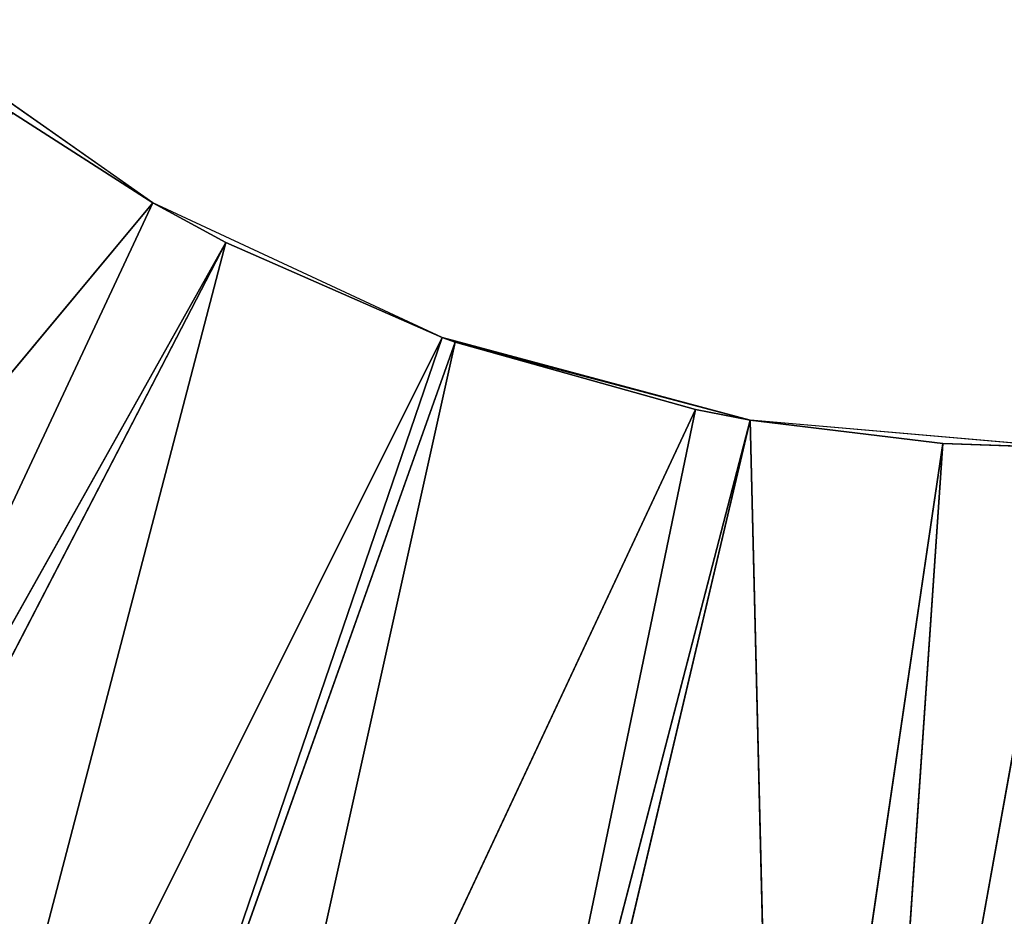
# Model space of a CAD drawing. Extents: x 0 to 500, y 0 to 420.
# Tile 63 of 256: x 237 to 249, y 172 to 183. Entities that reach past the tile are written whole.
import ezdxf

# ---------------------------------------------------------------- set-up
doc = ezdxf.new("R2010")
doc.units = 0
doc.header["$LTSCALE"] = 25.4
doc.layers.get('0').update_dxf_attribs({"linetype": 'CONTINUOUS'})

# ---------------------------------------------------------------- blocks, each defined once
blk = doc.blocks.new('5902539864175_-_S_STL')
at = {"color": 0}
for p, q in [((239, 11.001, 239.053), (230.248, 22.373, 249.561)), ((239, 11.001, 239.053), (230.248, 22.373, 249.561)), ((239.879, 11.001, 239.533), (233.24, 22.373, 251.355)), ((239.879, 11.001, 239.533), (233.24, 22.373, 251.355)), ((239, 11.001, 239.053), (233.24, 22.373, 251.355)), ((239, 11.001, 239.053), (233.24, 22.373, 251.355)), ((239.879, 11.001, 239.533), (233.643, 22.373, 251.567)), ((239.879, 11.001, 239.533), (233.643, 22.373, 251.567)), ((242.476, 11.001, 240.673), (236.394, 22.373, 252.847)), ((242.476, 11.001, 240.673), (236.394, 22.373, 252.847)), ((239.879, 11.001, 239.533), (236.394, 22.373, 252.847)), ((239.879, 11.001, 239.533), (236.394, 22.373, 252.847)), ((242.633, 11.001, 240.73), (238.094, 22.373, 253.5)), ((242.633, 11.001, 240.73), (238.094, 22.373, 253.5)), ((242.476, 11.001, 240.673), (238.094, 22.373, 253.5)), ((242.476, 11.001, 240.673), (238.094, 22.373, 253.5)), ((245.524, 11.001, 241.54), (239.679, 22.373, 254.022)), ((245.524, 11.001, 241.54), (239.679, 22.373, 254.022)), ((242.633, 11.001, 240.73), (239.679, 22.373, 254.022)), ((242.633, 11.001, 240.73), (239.679, 22.373, 254.022)), ((246.18, 11.001, 241.666), (242.766, 22.373, 254.81)), ((246.18, 11.001, 241.666), (242.766, 22.373, 254.81)), ((245.524, 11.001, 241.54), (242.766, 22.373, 254.81)), ((245.524, 11.001, 241.54), (242.766, 22.373, 254.81)), ((246.18, 11.001, 241.666), (243.064, 22.373, 254.87)), ((246.18, 11.001, 241.666), (243.064, 22.373, 254.87)), ((246.18, 11.001, 241.666), (246.515, 22.373, 255.382)), ((246.18, 11.001, 241.666), (246.515, 22.373, 255.382)), ((248.499, 11.001, 241.949), (246.515, 22.373, 255.382)), ((248.499, 11.001, 241.949), (246.515, 22.373, 255.382)), ((250, 11.001, 242), (247.574, 22.373, 255.47)), ((248.499, 11.001, 241.949), (247.574, 22.373, 255.47)), ((250, 11.001, 242), (247.574, 22.373, 255.47)), ((248.499, 11.001, 241.949), (247.574, 22.373, 255.47)), ((237.313, 11.001, 237.973), (239, 0, 239.053)), ((237.313, 11.001, 237.973), (239, 0, 239.053)), ((237.313, 11.001, 237.973), (239, 11.001, 239.053)), ((237.313, 11.001, 237.973), (239, 11.001, 239.053)), ((239, 0, 239.053), (239.879, 11.001, 239.533)), ((239, 11.001, 239.053), (239, 0, 239.053)), ((239, 11.001, 239.053), (239, 0, 239.053)), ((239, 11.001, 239.053), (239.879, 11.001, 239.533)), ((239, 0, 239.053), (239.879, 11.001, 239.533)), ((239, 11.001, 239.053), (239.879, 11.001, 239.533)), ((239.879, 11.001, 239.533), (242.476, 0, 240.673)), ((239.879, 11.001, 239.533), (242.476, 0, 240.673)), ((239.879, 11.001, 239.533), (242.476, 11.001, 240.673)), ((239.879, 11.001, 239.533), (242.476, 11.001, 240.673)), ((242.476, 0, 240.673), (242.633, 11.001, 240.73)), ((242.476, 11.001, 240.673), (242.476, 0, 240.673)), ((242.476, 11.001, 240.673), (242.476, 0, 240.673)), ((242.476, 11.001, 240.673), (242.633, 11.001, 240.73)), ((242.476, 0, 240.673), (242.633, 11.001, 240.73)), ((242.476, 11.001, 240.673), (242.633, 11.001, 240.73)), ((242.633, 11.001, 240.73), (246.18, 0, 241.666)), ((242.633, 11.001, 240.73), (246.18, 0, 241.666)), ((242.633, 11.001, 240.73), (245.524, 11.001, 241.54)), ((242.633, 11.001, 240.73), (245.524, 11.001, 241.54)), ((245.524, 11.001, 241.54), (246.18, 0, 241.666)), ((245.524, 11.001, 241.54), (246.18, 0, 241.666)), ((245.524, 11.001, 241.54), (246.18, 11.001, 241.666)), ((245.524, 11.001, 241.54), (246.18, 11.001, 241.666)), ((246.18, 0, 241.666), (248.499, 11.001, 241.949)), ((246.18, 0, 241.666), (248.499, 11.001, 241.949)), ((246.18, 0, 241.666), (246.18, 11.001, 241.666)), ((246.18, 11.001, 241.666), (248.499, 11.001, 241.949)), ((246.18, 0, 241.666), (246.18, 11.001, 241.666)), ((246.18, 11.001, 241.666), (248.499, 11.001, 241.949)), ((250, 0, 242), (248.499, 11.001, 241.949)), ((248.499, 11.001, 241.949), (250, 11.001, 242)), ((250, 0, 242), (248.499, 11.001, 241.949)), ((248.499, 11.001, 241.949), (250, 11.001, 242)), ((239, 0, 239.053), (235.859, 0, 236.853)), ((242.476, 0, 240.673), (239, 0, 239.053)), ((246.18, 0, 241.666), (242.476, 0, 240.673)), ((250, 0, 242), (246.18, 0, 241.666))]:
    blk.add_line(p, q, dxfattribs=at)
mesh = blk.add_polyface(dxfattribs=at)
corners = [(233.24, 22.373, 251.355), (239, 11.001, 239.053), (230.248, 22.373, 249.561)]
mesh.append_faces([[corners[k] for k in face] for face in [(0, 1, 2)]], dxfattribs={"color": 0})
mesh = blk.add_polyface(dxfattribs=at)
corners = [(230.248, 22.373, 249.561), (239, 11.001, 239.053), (237.313, 11.001, 237.973)]
mesh.append_faces([[corners[k] for k in face] for face in [(0, 1, 2)]], dxfattribs={"color": 0})
mesh = blk.add_polyface(dxfattribs=at)
corners = [(233.643, 22.373, 251.567), (239.879, 11.001, 239.533), (233.24, 22.373, 251.355)]
mesh.append_faces([[corners[k] for k in face] for face in [(0, 1, 2)]], dxfattribs={"color": 0})
mesh = blk.add_polyface(dxfattribs=at)
corners = [(233.24, 22.373, 251.355), (239.879, 11.001, 239.533), (239, 11.001, 239.053)]
mesh.append_faces([[corners[k] for k in face] for face in [(0, 1, 2)]], dxfattribs={"color": 0})
mesh = blk.add_polyface(dxfattribs=at)
corners = [(236.394, 22.373, 252.847), (239.879, 11.001, 239.533), (233.643, 22.373, 251.567)]
mesh.append_faces([[corners[k] for k in face] for face in [(0, 1, 2)]], dxfattribs={"color": 0})
mesh = blk.add_polyface(dxfattribs=at)
corners = [(238.094, 22.373, 253.5), (242.476, 11.001, 240.673), (236.394, 22.373, 252.847)]
mesh.append_faces([[corners[k] for k in face] for face in [(0, 1, 2)]], dxfattribs={"color": 0})
mesh = blk.add_polyface(dxfattribs=at)
corners = [(236.394, 22.373, 252.847), (242.476, 11.001, 240.673), (239.879, 11.001, 239.533)]
mesh.append_faces([[corners[k] for k in face] for face in [(0, 1, 2)]], dxfattribs={"color": 0})
mesh = blk.add_polyface(dxfattribs=at)
corners = [(239.679, 22.373, 254.022), (242.633, 11.001, 240.73), (238.094, 22.373, 253.5)]
mesh.append_faces([[corners[k] for k in face] for face in [(0, 1, 2)]], dxfattribs={"color": 0})
mesh = blk.add_polyface(dxfattribs=at)
corners = [(238.094, 22.373, 253.5), (242.633, 11.001, 240.73), (242.476, 11.001, 240.673)]
mesh.append_faces([[corners[k] for k in face] for face in [(0, 1, 2)]], dxfattribs={"color": 0})
mesh = blk.add_polyface(dxfattribs=at)
corners = [(242.766, 22.373, 254.81), (245.524, 11.001, 241.54), (239.679, 22.373, 254.022)]
mesh.append_faces([[corners[k] for k in face] for face in [(0, 1, 2)]], dxfattribs={"color": 0})
mesh = blk.add_polyface(dxfattribs=at)
corners = [(239.679, 22.373, 254.022), (245.524, 11.001, 241.54), (242.633, 11.001, 240.73)]
mesh.append_faces([[corners[k] for k in face] for face in [(0, 1, 2)]], dxfattribs={"color": 0})
mesh = blk.add_polyface(dxfattribs=at)
corners = [(243.064, 22.373, 254.87), (246.18, 11.001, 241.666), (242.766, 22.373, 254.81)]
mesh.append_faces([[corners[k] for k in face] for face in [(0, 1, 2)]], dxfattribs={"color": 0})
mesh = blk.add_polyface(dxfattribs=at)
corners = [(242.766, 22.373, 254.81), (246.18, 11.001, 241.666), (245.524, 11.001, 241.54)]
mesh.append_faces([[corners[k] for k in face] for face in [(0, 1, 2)]], dxfattribs={"color": 0})
mesh = blk.add_polyface(dxfattribs=at)
corners = [(246.515, 22.373, 255.382), (246.18, 11.001, 241.666), (243.064, 22.373, 254.87)]
mesh.append_faces([[corners[k] for k in face] for face in [(0, 1, 2)]], dxfattribs={"color": 0})
mesh = blk.add_polyface(dxfattribs=at)
corners = [(246.515, 22.373, 255.382), (248.499, 11.001, 241.949), (246.18, 11.001, 241.666)]
mesh.append_faces([[corners[k] for k in face] for face in [(0, 1, 2)]], dxfattribs={"color": 0})
mesh = blk.add_polyface(dxfattribs=at)
corners = [(247.574, 22.373, 255.47), (248.499, 11.001, 241.949), (246.515, 22.373, 255.382)]
mesh.append_faces([[corners[k] for k in face] for face in [(0, 1, 2)]], dxfattribs={"color": 0})
mesh = blk.add_polyface(dxfattribs=at)
corners = [(250, 22.373, 255.553), (250, 11.001, 242), (247.574, 22.373, 255.47)]
mesh.append_faces([[corners[k] for k in face] for face in [(0, 1, 2)]], dxfattribs={"color": 0})
mesh = blk.add_polyface(dxfattribs=at)
corners = [(247.574, 22.373, 255.47), (250, 11.001, 242), (248.499, 11.001, 241.949)]
mesh.append_faces([[corners[k] for k in face] for face in [(0, 1, 2)]], dxfattribs={"color": 0})
mesh = blk.add_polyface(dxfattribs=at)
corners = [(239, 0, 239.053), (235.859, 0, 236.853), (237.313, 11.001, 237.973)]
mesh.append_faces([[corners[k] for k in face] for face in [(0, 1, 2)]], dxfattribs={"color": 0})
mesh = blk.add_polyface(dxfattribs=at)
corners = [(239, 0, 239.053), (237.313, 11.001, 237.973), (239, 11.001, 239.053)]
mesh.append_faces([[corners[k] for k in face] for face in [(0, 1, 2)]], dxfattribs={"color": 0})
mesh = blk.add_polyface(dxfattribs=at)
corners = [(242.476, 0, 240.673), (239, 0, 239.053), (239.879, 11.001, 239.533)]
mesh.append_faces([[corners[k] for k in face] for face in [(0, 1, 2)]], dxfattribs={"color": 0})
mesh = blk.add_polyface(dxfattribs=at)
corners = [(239.879, 11.001, 239.533), (239, 0, 239.053), (239, 11.001, 239.053)]
mesh.append_faces([[corners[k] for k in face] for face in [(0, 1, 2)]], dxfattribs={"color": 0})
mesh = blk.add_polyface(dxfattribs=at)
corners = [(242.476, 0, 240.673), (239.879, 11.001, 239.533), (242.476, 11.001, 240.673)]
mesh.append_faces([[corners[k] for k in face] for face in [(0, 1, 2)]], dxfattribs={"color": 0})
mesh = blk.add_polyface(dxfattribs=at)
corners = [(246.18, 0, 241.666), (242.476, 0, 240.673), (242.633, 11.001, 240.73)]
mesh.append_faces([[corners[k] for k in face] for face in [(0, 1, 2)]], dxfattribs={"color": 0})
mesh = blk.add_polyface(dxfattribs=at)
corners = [(242.633, 11.001, 240.73), (242.476, 0, 240.673), (242.476, 11.001, 240.673)]
mesh.append_faces([[corners[k] for k in face] for face in [(0, 1, 2)]], dxfattribs={"color": 0})
mesh = blk.add_polyface(dxfattribs=at)
corners = [(246.18, 0, 241.666), (242.633, 11.001, 240.73), (245.524, 11.001, 241.54)]
mesh.append_faces([[corners[k] for k in face] for face in [(0, 1, 2)]], dxfattribs={"color": 0})
mesh = blk.add_polyface(dxfattribs=at)
corners = [(246.18, 0, 241.666), (245.524, 11.001, 241.54), (246.18, 11.001, 241.666)]
mesh.append_faces([[corners[k] for k in face] for face in [(0, 1, 2)]], dxfattribs={"color": 0})
mesh = blk.add_polyface(dxfattribs=at)
corners = [(250, 0, 242), (246.18, 0, 241.666), (248.499, 11.001, 241.949)]
mesh.append_faces([[corners[k] for k in face] for face in [(0, 1, 2)]], dxfattribs={"color": 0})
mesh = blk.add_polyface(dxfattribs=at)
corners = [(248.499, 11.001, 241.949), (246.18, 0, 241.666), (246.18, 11.001, 241.666)]
mesh.append_faces([[corners[k] for k in face] for face in [(0, 1, 2)]], dxfattribs={"color": 0})
mesh = blk.add_polyface(dxfattribs=at)
corners = [(250, 0, 242), (248.499, 11.001, 241.949), (250, 11.001, 242)]
mesh.append_faces([[corners[k] for k in face] for face in [(0, 1, 2)]], dxfattribs={"color": 0})

msp = doc.modelspace()

# ---------------------------------------------------------------- block references
at = {"color": 254, "extrusion": (0, -1, -5.55112e-17)}
msp.add_blockref('5902539864175_-_S_STL', (0, 0, -420), dxfattribs=at)

doc.saveas('drawing.dxf')
